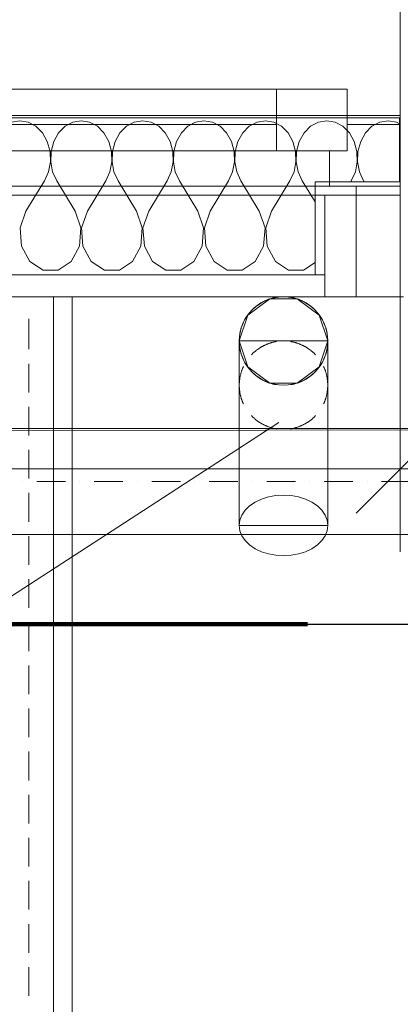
# Model space of a CAD drawing. Header units: metres. Extents: x -2 to 117, y -1 to 84.
# Tile 43 of 186: x 22.855 to 23.716, y 28.059 to 30.286. Entities that reach past the tile are written whole.
import ezdxf

# ---------------------------------------------------------------- set-up
doc = ezdxf.new("R2010")
doc.units = ezdxf.units.M
for name, color, linetype in [('ITB_ELT_Blitzschutz', 5, 'Continuous'), ('KFP_Bemaßung 1_50', 7, 'Continuous'), ('KFP_Text', 7, 'Continuous'), ('KFP_Wand Aussen', 7, 'Continuous'), ('Neubau_KFP_Dach', 7, 'Continuous'), ('Neubau_KFP_Stahlbau', 7, 'Continuous'), ('Neubau_KFP_Wand Aussen', 7, 'Continuous'), ('Neubau_KFP_Wand Innen', 7, 'Continuous')]:
    doc.layers.add(name, color=color, linetype=linetype)

# ---------------------------------------------------------------- blocks, each defined once
blk = doc.blocks.new('ITB_1002-ID-43-8-11635-220')
at = {"layer": 'KFP_Bemaßung 1_50', "color": 251, "lineweight": 5, "true_color": 0x5a5d5a}
for p, q in [((-41.4464, -31.9108), (-41.4464, -30.7233)), ((-41.3464, -31.6233), (-41.5464, -31.8233)), ((-41.3464, -31.6233), (-41.5464, -31.8233)), ((-43.5664, -31.7233), (-41.4464, -31.7233)), ((-41.4464, -31.7233), (-37.5663, -31.7233)), ((-41.4464, -31.7233), (-37.5663, -31.7233))]:
    blk.add_line(p, q, dxfattribs=at)
at = {"layer": 'KFP_Text', "color": 251, "lineweight": 5, "true_color": 0x5a5d5a}
for p, q in [((-41.7213, -31.6185), (-42.0272, -31.8173)), ((-42.0272, -31.8173), (-44.8549, -33.6549))]:
    blk.add_line(p, q, dxfattribs=at)
at = {"layer": 'KFP_Wand Aussen', "color": 251, "lineweight": 5, "true_color": 0x5a5d5a}
for p, q in [((-41.4464, -30.9241), (-41.4464, -30.4441)), ((-41.4464, -31.1041), (-41.4464, -30.4441)), ((-41.4464, -30.9241), (-41.4464, -30.4441)), ((-41.7264, -30.8641), (-43.2864, -30.8641)), ((-41.5664, -30.8641), (-41.7264, -30.8641)), ((-41.7264, -30.8641), (-41.7264, -31.0041)), ((-41.5664, -31.0041), (-41.5664, -30.8641)), ((-41.7264, -30.9241), (-43.2864, -30.9241)), ((-41.4464, -30.9441), (-41.4464, -30.9241)), ((-41.4464, -30.9441), (-41.4464, -30.9241)), ((-43.2864, -30.9441), (-41.7264, -30.9441)), ((-41.4464, -30.9441), (-41.5664, -30.9441)), ((-41.5664, -30.9441), (-41.5664, -31.0041)), ((-41.4464, -31.0841), (-41.4464, -30.9441)), ((-41.4464, -31.0841), (-41.4464, -30.9441)), ((-43.2864, -31.0041), (-41.7264, -31.0041)), ((-41.7264, -31.0041), (-41.5664, -31.0041)), ((-41.5664, -31.0041), (-41.6064, -31.0041)), ((-41.6064, -31.0041), (-41.6064, -31.0841)), ((-43.4064, -31.0841), (-41.6064, -31.0841)), ((-41.6064, -31.0841), (-41.4464, -31.0841)), ((-41.5464, -31.1041), (-41.5464, -31.0841)), ((-41.5464, -31.0841), (-41.4464, -31.0841)), ((-41.5464, -31.0841), (-41.4464, -31.0841)), ((-41.5464, -31.1041), (-41.5464, -31.0841)), ((-41.6171, -31.3341), (-41.6171, -31.1041)), ((-41.6171, -31.1041), (-41.4464, -31.1041)), ((-41.5464, -31.1041), (-41.4464, -31.1041)), ((-41.5464, -31.3341), (-41.5464, -31.1041)), ((-41.4464, -31.1041), (-41.4464, -31.3341)), ((-41.5464, -31.3341), (-43.9564, -31.3341)), ((-42.8515, -31.3341), (-42.2303, -31.3341)), ((-42.2303, -31.3341), (-42.8515, -31.3341)), ((-42.2314, -31.3341), (-42.2964, -31.3341)), ((-42.2303, -31.3341), (-42.2303, -42.9199)), ((-42.2303, -31.3341), (-42.1884, -31.3341)), ((-42.2303, -35.2769), (-42.2303, -31.3341)), ((-42.1884, -31.3341), (-42.2303, -31.3341)), ((-42.2303, -31.3341), (-42.2303, -35.5772)), ((-42.1339, -31.3341), (-42.1989, -31.3341)), ((-42.1884, -42.9199), (-42.1884, -31.3341)), ((-42.1884, -35.5772), (-42.1884, -31.3341)), ((-42.0364, -31.3341), (-42.1014, -31.3341)), ((-41.9389, -31.3341), (-42.0039, -31.3341)), ((-41.8414, -31.3341), (-41.9064, -31.3341)), ((-41.7439, -31.3341), (-41.8089, -31.3341)), ((-41.6464, -31.3341), (-41.7114, -31.3341)), ((-41.6171, -31.3341), (-41.4392, -31.3341)), ((-41.5464, -31.3341), (-41.6139, -31.3341)), ((-41.5464, -31.3341), (-41.5464, -31.3341)), ((-42.2861, -31.3841), (-42.2861, -31.4529)), ((-42.2861, -31.4854), (-42.2861, -31.5504)), ((-42.2861, -31.5829), (-42.2861, -31.6479)), ((-42.2861, -31.6804), (-42.2861, -31.7454)), ((-42.2861, -31.7779), (-42.2861, -31.8429)), ((-42.2861, -31.8754), (-42.2861, -31.9404)), ((-42.2861, -31.9729), (-42.2861, -32.0379)), ((-42.2861, -32.0704), (-42.2861, -32.1354)), ((-42.2861, -32.1679), (-42.2861, -32.2329)), ((-42.2861, -32.2654), (-42.2861, -32.3304)), ((-42.2861, -32.3629), (-42.2861, -32.4279)), ((-42.2861, -32.4604), (-42.2861, -32.5254)), ((-42.2861, -32.5579), (-42.2861, -32.6229)), ((-42.2861, -32.6554), (-42.2861, -32.7204)), ((-42.2861, -32.7529), (-42.2861, -32.8179)), ((-42.2861, -32.8504), (-42.2861, -32.9154))]:
    blk.add_line(p, q, dxfattribs=at)
at = {"layer": 'Neubau_KFP_Dach', "color": 251, "lineweight": 5, "true_color": 0x5a5d5a}
for p, q in [((-41.7414, -31.339), (-41.7914, -31.3753)), ((-41.7414, -31.339), (-41.7914, -31.3753)), ((-41.7414, -31.339), (-41.7914, -31.3753)), ((-41.7414, -31.339), (-41.7914, -31.3753)), ((-41.7414, -31.339), (-41.7914, -31.3753)), ((-41.6796, -31.339), (-41.7414, -31.339)), ((-41.6796, -31.339), (-41.7414, -31.339)), ((-41.6796, -31.339), (-41.7414, -31.339)), ((-41.6796, -31.339), (-41.7414, -31.339)), ((-41.6796, -31.339), (-41.7414, -31.339)), ((-41.6296, -31.3753), (-41.6796, -31.339)), ((-41.6296, -31.3753), (-41.6796, -31.339)), ((-41.6296, -31.3753), (-41.6796, -31.339)), ((-41.6296, -31.3753), (-41.6796, -31.339)), ((-41.6296, -31.3753), (-41.6796, -31.339)), ((-41.7914, -31.3753), (-41.8105, -31.4341)), ((-41.7914, -31.3753), (-41.8105, -31.4341)), ((-41.7914, -31.3753), (-41.8105, -31.4341)), ((-41.7914, -31.3753), (-41.8105, -31.4341)), ((-41.7914, -31.3753), (-41.8105, -31.4341)), ((-41.6105, -31.4341), (-41.6296, -31.3753)), ((-41.6105, -31.4341), (-41.6296, -31.3753)), ((-41.6105, -31.4341), (-41.6296, -31.3753)), ((-41.6105, -31.4341), (-41.6296, -31.3753)), ((-41.6105, -31.4341), (-41.6296, -31.3753)), ((-41.8105, -31.4341), (-41.8105, -31.8513)), ((-41.8105, -31.4341), (-41.8105, -31.4679)), ((-41.6105, -31.4341), (-41.8105, -31.4341)), ((-41.8105, -31.4341), (-41.8105, -31.8513)), ((-41.8105, -31.4341), (-41.7914, -31.4929)), ((-41.8105, -31.4341), (-41.7914, -31.4929)), ((-41.8105, -31.4341), (-41.7914, -31.4929)), ((-41.8105, -31.4341), (-41.7914, -31.4929)), ((-41.8105, -31.4341), (-41.7914, -31.4929)), ((-41.6296, -31.4929), (-41.6105, -31.4341)), ((-41.6296, -31.4929), (-41.6105, -31.4341)), ((-41.6296, -31.4929), (-41.6105, -31.4341)), ((-41.6296, -31.4929), (-41.6105, -31.4341)), ((-41.6296, -31.4929), (-41.6105, -31.4341)), ((-41.6105, -31.8513), (-41.6105, -31.4341)), ((-41.6105, -31.4679), (-41.6105, -31.4341)), ((-41.6105, -31.8513), (-41.6105, -31.4341)), ((-41.8105, -31.5004), (-41.8105, -31.5341)), ((-41.7914, -31.4929), (-41.7414, -31.5292)), ((-41.7914, -31.4929), (-41.7414, -31.5292)), ((-41.7914, -31.4929), (-41.7414, -31.5292)), ((-41.7914, -31.4929), (-41.7414, -31.5292)), ((-41.7914, -31.4929), (-41.7414, -31.5292)), ((-41.6796, -31.5292), (-41.6296, -31.4929)), ((-41.6796, -31.5292), (-41.6296, -31.4929)), ((-41.6796, -31.5292), (-41.6296, -31.4929)), ((-41.6796, -31.5292), (-41.6296, -31.4929)), ((-41.6796, -31.5292), (-41.6296, -31.4929)), ((-41.6105, -31.5341), (-41.6105, -31.5004)), ((-41.7414, -31.5292), (-41.6796, -31.5292)), ((-41.7414, -31.5292), (-41.6796, -31.5292)), ((-41.7414, -31.5292), (-41.6796, -31.5292)), ((-41.7414, -31.5292), (-41.6796, -31.5292)), ((-41.7414, -31.5292), (-41.6796, -31.5292)), ((-41.7747, -31.7987), (-41.7871, -31.8072)), ((-41.7605, -31.7919), (-41.7747, -31.7987)), ((-41.7447, -31.7868), (-41.7605, -31.7919)), ((-41.7278, -31.7837), (-41.7447, -31.7868)), ((-41.7105, -31.7827), (-41.7278, -31.7837)), ((-41.6931, -31.7837), (-41.7105, -31.7827)), ((-41.6763, -31.7868), (-41.6931, -31.7837)), ((-41.6605, -31.7919), (-41.6763, -31.7868)), ((-41.6462, -31.7987), (-41.6605, -31.7919)), ((-41.6339, -31.8072), (-41.6462, -31.7987)), ((-41.7971, -31.817), (-41.8044, -31.8278)), ((-41.7871, -31.8072), (-41.7971, -31.817)), ((-41.6239, -31.817), (-41.6339, -31.8072)), ((-41.6165, -31.8278), (-41.6239, -31.817)), ((-41.8089, -31.8394), (-41.8105, -31.8513)), ((-41.8044, -31.8278), (-41.8089, -31.8394)), ((-41.612, -31.8394), (-41.6165, -31.8278)), ((-41.6105, -31.8513), (-41.612, -31.8394)), ((-41.8105, -31.8513), (-41.6105, -31.8513)), ((-41.8105, -31.8513), (-41.8089, -31.8632)), ((-41.8089, -31.8632), (-41.8044, -31.8748)), ((-41.6165, -31.8748), (-41.612, -31.8632)), ((-41.612, -31.8632), (-41.6105, -31.8513)), ((-41.8044, -31.8748), (-41.7971, -31.8856)), ((-41.7971, -31.8856), (-41.7871, -31.8954)), ((-41.6339, -31.8954), (-41.6239, -31.8856)), ((-41.6239, -31.8856), (-41.6165, -31.8748)), ((-41.7871, -31.8954), (-41.7747, -31.9039)), ((-41.7747, -31.9039), (-41.7605, -31.9107)), ((-41.7605, -31.9107), (-41.7447, -31.9158)), ((-41.6763, -31.9158), (-41.6605, -31.9107)), ((-41.6605, -31.9107), (-41.6462, -31.9039)), ((-41.6462, -31.9039), (-41.6339, -31.8954)), ((-41.7447, -31.9158), (-41.7278, -31.9189)), ((-41.7278, -31.9189), (-41.7105, -31.9199)), ((-41.7105, -31.9199), (-41.6931, -31.9189)), ((-41.6931, -31.9189), (-41.6763, -31.9158))]:
    blk.add_line(p, q, dxfattribs=at)
for points in [[(-41.7266, -31.3354), (-41.7274, -31.3355), (-41.7287, -31.3358), (-41.7299, -31.336), (-41.7311, -31.3363), (-41.7324, -31.3365), (-41.7336, -31.3368), (-41.7348, -31.3371), (-41.736, -31.3374), (-41.7373, -31.3378), (-41.7385, -31.3381), (-41.7397, -31.3385), (-41.7409, -31.3388), (-41.7421, -31.3392), (-41.7433, -31.3396), (-41.7445, -31.3401), (-41.7456, -31.3405), (-41.7468, -31.3409), (-41.748, -31.3414), (-41.7492, -31.3419), (-41.7503, -31.3424), (-41.7515, -31.3429), (-41.7526, -31.3434), (-41.7538, -31.344), (-41.7549, -31.3445), (-41.756, -31.3451), (-41.7571, -31.3457), (-41.7583, -31.3463), (-41.7594, -31.3469), (-41.7605, -31.3475), (-41.7615, -31.3481), (-41.7626, -31.3488), (-41.7637, -31.3495), (-41.7648, -31.3501), (-41.7658, -31.3508), (-41.7669, -31.3515), (-41.7679, -31.3522), (-41.7689, -31.353), (-41.77, -31.3537), (-41.771, -31.3545), (-41.772, -31.3552), (-41.7729, -31.356), (-41.7739, -31.3568), (-41.7749, -31.3576), (-41.7759, -31.3585), (-41.7768, -31.3593), (-41.7777, -31.3601), (-41.7787, -31.361), (-41.7796, -31.3618), (-41.7805, -31.3627), (-41.7814, -31.3636), (-41.7823, -31.3645), (-41.7831, -31.3653)], [(-41.6379, -31.3653), (-41.6386, -31.3645), (-41.6395, -31.3636), (-41.6404, -31.3627), (-41.6413, -31.3618), (-41.6422, -31.361), (-41.6432, -31.3601), (-41.6441, -31.3593), (-41.6451, -31.3585), (-41.646, -31.3576), (-41.647, -31.3568), (-41.648, -31.356), (-41.649, -31.3552), (-41.65, -31.3545), (-41.651, -31.3537), (-41.652, -31.353), (-41.653, -31.3522), (-41.6541, -31.3515), (-41.6551, -31.3508), (-41.6562, -31.3501), (-41.6572, -31.3495), (-41.6583, -31.3488), (-41.6594, -31.3481), (-41.6605, -31.3475), (-41.6616, -31.3469), (-41.6627, -31.3463), (-41.6638, -31.3457), (-41.6649, -31.3451), (-41.666, -31.3445), (-41.6672, -31.344), (-41.6683, -31.3434), (-41.6694, -31.3429), (-41.6706, -31.3424), (-41.6718, -31.3419), (-41.6729, -31.3414), (-41.6741, -31.3409), (-41.6753, -31.3405), (-41.6765, -31.3401), (-41.6776, -31.3396), (-41.6788, -31.3392), (-41.68, -31.3388), (-41.6812, -31.3385), (-41.6825, -31.3381), (-41.6837, -31.3378), (-41.6849, -31.3374), (-41.6861, -31.3371), (-41.6873, -31.3368), (-41.6886, -31.3365), (-41.6898, -31.3363), (-41.691, -31.336), (-41.6923, -31.3358), (-41.6935, -31.3355), (-41.6943, -31.3354)], [(-41.8012, -31.3921), (-41.8014, -31.3925), (-41.8019, -31.3937), (-41.8024, -31.3948), (-41.8029, -31.396), (-41.8034, -31.3971), (-41.8038, -31.3983), (-41.8043, -31.3995), (-41.8047, -31.4007), (-41.8051, -31.4019), (-41.8055, -31.4031), (-41.8059, -31.4043), (-41.8063, -31.4055), (-41.8066, -31.4067), (-41.807, -31.4079), (-41.8073, -31.4091), (-41.8076, -31.4104), (-41.8079, -31.4116), (-41.8082, -31.4128), (-41.8084, -31.4141), (-41.8087, -31.4153), (-41.8089, -31.4165), (-41.8091, -31.4178), (-41.8093, -31.419), (-41.8095, -31.4203), (-41.8097, -31.4215), (-41.8098, -31.4228), (-41.81, -31.424), (-41.8101, -31.4253), (-41.8102, -31.4265), (-41.8103, -31.4278), (-41.8103, -31.4291), (-41.8104, -31.4303), (-41.8104, -31.4316), (-41.8105, -31.4328), (-41.8105, -31.4341)], [(-41.6105, -31.4341), (-41.6105, -31.4328), (-41.6105, -31.4316), (-41.6105, -31.4303), (-41.6106, -31.4291), (-41.6107, -31.4278), (-41.6107, -31.4265), (-41.6108, -31.4253), (-41.611, -31.424), (-41.6111, -31.4228), (-41.6113, -31.4215), (-41.6114, -31.4203), (-41.6116, -31.419), (-41.6118, -31.4178), (-41.612, -31.4165), (-41.6122, -31.4153), (-41.6125, -31.4141), (-41.6128, -31.4128), (-41.613, -31.4116), (-41.6133, -31.4104), (-41.6136, -31.4091), (-41.6139, -31.4079), (-41.6143, -31.4067), (-41.6146, -31.4055), (-41.615, -31.4043), (-41.6154, -31.4031), (-41.6158, -31.4019), (-41.6162, -31.4007), (-41.6166, -31.3995), (-41.6171, -31.3983), (-41.6175, -31.3971), (-41.618, -31.396), (-41.6185, -31.3948), (-41.619, -31.3937), (-41.6195, -31.3925), (-41.6197, -31.3921)], [(-41.8105, -31.4341), (-41.8105, -31.4354), (-41.8104, -31.4366), (-41.8104, -31.4379), (-41.8103, -31.4391), (-41.8103, -31.4404), (-41.8102, -31.4417), (-41.8101, -31.4429), (-41.81, -31.4442), (-41.8098, -31.4454), (-41.8097, -31.4467), (-41.8095, -31.4479), (-41.8093, -31.4492), (-41.8091, -31.4504), (-41.8089, -31.4517), (-41.8087, -31.4529), (-41.8084, -31.4542), (-41.8082, -31.4554), (-41.8079, -31.4566), (-41.8076, -31.4578), (-41.8073, -31.4591), (-41.807, -31.4603), (-41.8066, -31.4615), (-41.8063, -31.4627), (-41.8059, -31.4639), (-41.8055, -31.4651), (-41.8051, -31.4663), (-41.8047, -31.4675), (-41.8043, -31.4687), (-41.8038, -31.4699), (-41.8034, -31.4711), (-41.8029, -31.4722), (-41.8024, -31.4734), (-41.8019, -31.4745), (-41.8014, -31.4757), (-41.8012, -31.4761)], [(-41.7266, -31.4354), (-41.7274, -31.4355), (-41.7287, -31.4358), (-41.7299, -31.436), (-41.7311, -31.4363), (-41.7324, -31.4365), (-41.7336, -31.4368), (-41.7348, -31.4371), (-41.736, -31.4374), (-41.7373, -31.4378), (-41.7385, -31.4381), (-41.7397, -31.4385), (-41.7409, -31.4388), (-41.7421, -31.4392), (-41.7433, -31.4396), (-41.7445, -31.4401), (-41.7456, -31.4405), (-41.7468, -31.4409), (-41.748, -31.4414), (-41.7492, -31.4419), (-41.7503, -31.4424), (-41.7515, -31.4429), (-41.7526, -31.4434), (-41.7538, -31.444), (-41.7549, -31.4445), (-41.756, -31.4451), (-41.7571, -31.4457), (-41.7583, -31.4463), (-41.7594, -31.4469), (-41.7605, -31.4475), (-41.7615, -31.4481), (-41.7626, -31.4488), (-41.7637, -31.4495), (-41.7648, -31.4501), (-41.7658, -31.4508), (-41.7669, -31.4515), (-41.7679, -31.4522), (-41.7689, -31.453), (-41.77, -31.4537), (-41.771, -31.4545), (-41.772, -31.4552), (-41.7729, -31.456), (-41.7739, -31.4568), (-41.7749, -31.4576), (-41.7759, -31.4585), (-41.7768, -31.4593), (-41.7777, -31.4601), (-41.7787, -31.461), (-41.7796, -31.4618), (-41.7805, -31.4627), (-41.7814, -31.4636), (-41.7823, -31.4645), (-41.7831, -31.4653)], [(-41.6379, -31.4653), (-41.6386, -31.4645), (-41.6395, -31.4636), (-41.6404, -31.4627), (-41.6413, -31.4618), (-41.6422, -31.461), (-41.6432, -31.4601), (-41.6441, -31.4593), (-41.6451, -31.4585), (-41.646, -31.4576), (-41.647, -31.4568), (-41.648, -31.456), (-41.649, -31.4552), (-41.65, -31.4545), (-41.651, -31.4537), (-41.652, -31.453), (-41.653, -31.4522), (-41.6541, -31.4515), (-41.6551, -31.4508), (-41.6562, -31.4501), (-41.6572, -31.4495), (-41.6583, -31.4488), (-41.6594, -31.4481), (-41.6605, -31.4475), (-41.6616, -31.4469), (-41.6627, -31.4463), (-41.6638, -31.4457), (-41.6649, -31.4451), (-41.666, -31.4445), (-41.6672, -31.444), (-41.6683, -31.4434), (-41.6694, -31.4429), (-41.6706, -31.4424), (-41.6718, -31.4419), (-41.6729, -31.4414), (-41.6741, -31.4409), (-41.6753, -31.4405), (-41.6765, -31.4401), (-41.6776, -31.4396), (-41.6788, -31.4392), (-41.68, -31.4388), (-41.6812, -31.4385), (-41.6825, -31.4381), (-41.6837, -31.4378), (-41.6849, -31.4374), (-41.6861, -31.4371), (-41.6873, -31.4368), (-41.6886, -31.4365), (-41.6898, -31.4363), (-41.691, -31.436), (-41.6923, -31.4358), (-41.6935, -31.4355), (-41.6943, -31.4354)], [(-41.6197, -31.4761), (-41.6195, -31.4757), (-41.619, -31.4745), (-41.6185, -31.4734), (-41.618, -31.4722), (-41.6175, -31.4711), (-41.6171, -31.4699), (-41.6166, -31.4687), (-41.6162, -31.4675), (-41.6158, -31.4663), (-41.6154, -31.4651), (-41.615, -31.4639), (-41.6146, -31.4627), (-41.6143, -31.4615), (-41.6139, -31.4603), (-41.6136, -31.4591), (-41.6133, -31.4578), (-41.613, -31.4566), (-41.6128, -31.4554), (-41.6125, -31.4542), (-41.6122, -31.4529), (-41.612, -31.4517), (-41.6118, -31.4504), (-41.6116, -31.4492), (-41.6114, -31.4479), (-41.6113, -31.4467), (-41.6111, -31.4454), (-41.611, -31.4442), (-41.6108, -31.4429), (-41.6107, -31.4417), (-41.6107, -31.4404), (-41.6106, -31.4391), (-41.6105, -31.4379), (-41.6105, -31.4366), (-41.6105, -31.4354), (-41.6105, -31.4341)], [(-41.8012, -31.4921), (-41.8014, -31.4925), (-41.8019, -31.4937), (-41.8024, -31.4948), (-41.8029, -31.496), (-41.8034, -31.4971), (-41.8038, -31.4983), (-41.8043, -31.4995), (-41.8047, -31.5007), (-41.8051, -31.5019), (-41.8055, -31.5031), (-41.8059, -31.5043), (-41.8063, -31.5055), (-41.8066, -31.5067), (-41.807, -31.5079), (-41.8073, -31.5091), (-41.8076, -31.5104), (-41.8079, -31.5116), (-41.8082, -31.5128), (-41.8084, -31.5141), (-41.8087, -31.5153), (-41.8089, -31.5165), (-41.8091, -31.5178), (-41.8093, -31.519), (-41.8095, -31.5203), (-41.8097, -31.5215), (-41.8098, -31.5228), (-41.81, -31.524), (-41.8101, -31.5253), (-41.8102, -31.5265), (-41.8103, -31.5278), (-41.8103, -31.5291), (-41.8104, -31.5303), (-41.8104, -31.5316), (-41.8105, -31.5328), (-41.8105, -31.5341)], [(-41.6105, -31.5341), (-41.6105, -31.5328), (-41.6105, -31.5316), (-41.6105, -31.5303), (-41.6106, -31.5291), (-41.6107, -31.5278), (-41.6107, -31.5265), (-41.6108, -31.5253), (-41.611, -31.524), (-41.6111, -31.5228), (-41.6113, -31.5215), (-41.6114, -31.5203), (-41.6116, -31.519), (-41.6118, -31.5178), (-41.612, -31.5165), (-41.6122, -31.5153), (-41.6125, -31.5141), (-41.6128, -31.5128), (-41.613, -31.5116), (-41.6133, -31.5104), (-41.6136, -31.5091), (-41.6139, -31.5079), (-41.6143, -31.5067), (-41.6146, -31.5055), (-41.615, -31.5043), (-41.6154, -31.5031), (-41.6158, -31.5019), (-41.6162, -31.5007), (-41.6166, -31.4995), (-41.6171, -31.4983), (-41.6175, -31.4971), (-41.618, -31.496), (-41.6185, -31.4948), (-41.619, -31.4937), (-41.6195, -31.4925), (-41.6197, -31.4921)], [(-41.7831, -31.5029), (-41.7823, -31.5037), (-41.7814, -31.5046), (-41.7805, -31.5055), (-41.7796, -31.5064), (-41.7787, -31.5072), (-41.7777, -31.5081), (-41.7768, -31.5089), (-41.7759, -31.5098), (-41.7749, -31.5106), (-41.7739, -31.5114), (-41.7729, -31.5122), (-41.772, -31.513), (-41.771, -31.5137), (-41.77, -31.5145), (-41.7689, -31.5152), (-41.7679, -31.516), (-41.7669, -31.5167), (-41.7658, -31.5174), (-41.7648, -31.5181), (-41.7637, -31.5188), (-41.7626, -31.5194), (-41.7615, -31.5201), (-41.7605, -31.5207), (-41.7594, -31.5213), (-41.7583, -31.5219), (-41.7571, -31.5225), (-41.756, -31.5231), (-41.7549, -31.5237), (-41.7538, -31.5242), (-41.7526, -31.5248), (-41.7515, -31.5253), (-41.7503, -31.5258), (-41.7492, -31.5263), (-41.748, -31.5268), (-41.7468, -31.5273), (-41.7456, -31.5277), (-41.7445, -31.5281), (-41.7433, -31.5286), (-41.7421, -31.529), (-41.7409, -31.5294), (-41.7397, -31.5297), (-41.7385, -31.5301), (-41.7373, -31.5304), (-41.736, -31.5308), (-41.7348, -31.5311), (-41.7336, -31.5314), (-41.7324, -31.5317), (-41.7311, -31.5319), (-41.7299, -31.5322), (-41.7287, -31.5324), (-41.7274, -31.5327), (-41.7266, -31.5328)], [(-41.6943, -31.5328), (-41.6935, -31.5327), (-41.6923, -31.5324), (-41.691, -31.5322), (-41.6898, -31.5319), (-41.6886, -31.5317), (-41.6873, -31.5314), (-41.6861, -31.5311), (-41.6849, -31.5308), (-41.6837, -31.5304), (-41.6825, -31.5301), (-41.6812, -31.5297), (-41.68, -31.5294), (-41.6788, -31.529), (-41.6776, -31.5286), (-41.6765, -31.5281), (-41.6753, -31.5277), (-41.6741, -31.5273), (-41.6729, -31.5268), (-41.6718, -31.5263), (-41.6706, -31.5258), (-41.6694, -31.5253), (-41.6683, -31.5248), (-41.6672, -31.5242), (-41.666, -31.5237), (-41.6649, -31.5231), (-41.6638, -31.5225), (-41.6627, -31.5219), (-41.6616, -31.5213), (-41.6605, -31.5207), (-41.6594, -31.5201), (-41.6583, -31.5194), (-41.6572, -31.5188), (-41.6562, -31.5181), (-41.6551, -31.5174), (-41.6541, -31.5167), (-41.653, -31.516), (-41.652, -31.5152), (-41.651, -31.5145), (-41.65, -31.5137), (-41.649, -31.513), (-41.648, -31.5122), (-41.647, -31.5114), (-41.646, -31.5106), (-41.6451, -31.5098), (-41.6441, -31.5089), (-41.6432, -31.5081), (-41.6422, -31.5072), (-41.6413, -31.5064), (-41.6404, -31.5055), (-41.6395, -31.5046), (-41.6386, -31.5037), (-41.6379, -31.5029)], [(-41.8105, -31.5341), (-41.8105, -31.5354), (-41.8104, -31.5366), (-41.8104, -31.5379), (-41.8103, -31.5391), (-41.8103, -31.5404), (-41.8102, -31.5417), (-41.8101, -31.5429), (-41.81, -31.5442), (-41.8098, -31.5454), (-41.8097, -31.5467), (-41.8095, -31.5479), (-41.8093, -31.5492), (-41.8091, -31.5504), (-41.8089, -31.5517), (-41.8087, -31.5529), (-41.8084, -31.5542), (-41.8082, -31.5554), (-41.8079, -31.5566), (-41.8076, -31.5578), (-41.8073, -31.5591), (-41.807, -31.5603), (-41.8066, -31.5615), (-41.8063, -31.5627), (-41.8059, -31.5639), (-41.8055, -31.5651), (-41.8051, -31.5663), (-41.8047, -31.5675), (-41.8043, -31.5687), (-41.8038, -31.5699), (-41.8034, -31.5711), (-41.8029, -31.5722), (-41.8024, -31.5734), (-41.8019, -31.5745), (-41.8014, -31.5757), (-41.8012, -31.5761)], [(-41.6197, -31.5761), (-41.6195, -31.5757), (-41.619, -31.5745), (-41.6185, -31.5734), (-41.618, -31.5722), (-41.6175, -31.5711), (-41.6171, -31.5699), (-41.6166, -31.5687), (-41.6162, -31.5675), (-41.6158, -31.5663), (-41.6154, -31.5651), (-41.615, -31.5639), (-41.6146, -31.5627), (-41.6143, -31.5615), (-41.6139, -31.5603), (-41.6136, -31.5591), (-41.6133, -31.5578), (-41.613, -31.5566), (-41.6128, -31.5554), (-41.6125, -31.5542), (-41.6122, -31.5529), (-41.612, -31.5517), (-41.6118, -31.5504), (-41.6116, -31.5492), (-41.6114, -31.5479), (-41.6113, -31.5467), (-41.6111, -31.5454), (-41.611, -31.5442), (-41.6108, -31.5429), (-41.6107, -31.5417), (-41.6107, -31.5404), (-41.6106, -31.5391), (-41.6105, -31.5379), (-41.6105, -31.5366), (-41.6105, -31.5354), (-41.6105, -31.5341)], [(-41.7831, -31.6029), (-41.7823, -31.6037), (-41.7814, -31.6046), (-41.7805, -31.6055), (-41.7796, -31.6064), (-41.7787, -31.6072), (-41.7777, -31.6081), (-41.7768, -31.6089), (-41.7759, -31.6098), (-41.7749, -31.6106), (-41.7739, -31.6114), (-41.7729, -31.6122), (-41.772, -31.613), (-41.771, -31.6137), (-41.77, -31.6145), (-41.7689, -31.6152), (-41.7679, -31.616), (-41.7669, -31.6167), (-41.7658, -31.6174), (-41.7648, -31.6181), (-41.7637, -31.6188), (-41.7626, -31.6194), (-41.7615, -31.6201), (-41.7605, -31.6207), (-41.7594, -31.6213), (-41.7583, -31.6219), (-41.7571, -31.6225), (-41.756, -31.6231), (-41.7549, -31.6237), (-41.7538, -31.6242), (-41.7526, -31.6248), (-41.7515, -31.6253), (-41.7503, -31.6258), (-41.7492, -31.6263), (-41.748, -31.6268), (-41.7468, -31.6273), (-41.7456, -31.6277), (-41.7445, -31.6281), (-41.7433, -31.6286), (-41.7421, -31.629), (-41.7409, -31.6294), (-41.7397, -31.6297), (-41.7385, -31.6301), (-41.7373, -31.6304), (-41.736, -31.6308), (-41.7348, -31.6311), (-41.7336, -31.6314), (-41.7324, -31.6317), (-41.7311, -31.6319), (-41.7299, -31.6322), (-41.7287, -31.6324), (-41.7274, -31.6327), (-41.7266, -31.6328)], [(-41.6943, -31.6328), (-41.6935, -31.6327), (-41.6923, -31.6324), (-41.691, -31.6322), (-41.6898, -31.6319), (-41.6886, -31.6317), (-41.6873, -31.6314), (-41.6861, -31.6311), (-41.6849, -31.6308), (-41.6837, -31.6304), (-41.6825, -31.6301), (-41.6812, -31.6297), (-41.68, -31.6294), (-41.6788, -31.629), (-41.6776, -31.6286), (-41.6765, -31.6281), (-41.6753, -31.6277), (-41.6741, -31.6273), (-41.6729, -31.6268), (-41.6718, -31.6263), (-41.6706, -31.6258), (-41.6694, -31.6253), (-41.6683, -31.6248), (-41.6672, -31.6242), (-41.666, -31.6237), (-41.6649, -31.6231), (-41.6638, -31.6225), (-41.6627, -31.6219), (-41.6616, -31.6213), (-41.6605, -31.6207), (-41.6594, -31.6201), (-41.6583, -31.6194), (-41.6572, -31.6188), (-41.6562, -31.6181), (-41.6551, -31.6174), (-41.6541, -31.6167), (-41.653, -31.616), (-41.652, -31.6152), (-41.651, -31.6145), (-41.65, -31.6137), (-41.649, -31.613), (-41.648, -31.6122), (-41.647, -31.6114), (-41.646, -31.6106), (-41.6451, -31.6098), (-41.6441, -31.6089), (-41.6432, -31.6081), (-41.6422, -31.6072), (-41.6413, -31.6064), (-41.6404, -31.6055), (-41.6395, -31.6046), (-41.6386, -31.6037), (-41.6379, -31.6029)], [(-41.8105, -31.8513), (-41.8089, -31.8632), (-41.8044, -31.8748), (-41.7971, -31.8856), (-41.7871, -31.8954), (-41.7747, -31.9039), (-41.7605, -31.9107), (-41.7447, -31.9158), (-41.7278, -31.9189), (-41.7105, -31.9199), (-41.6931, -31.9189), (-41.6763, -31.9158), (-41.6605, -31.9107), (-41.6462, -31.9039), (-41.6339, -31.8954), (-41.6239, -31.8856), (-41.6165, -31.8748), (-41.612, -31.8632), (-41.6105, -31.8513), (-41.612, -31.8394), (-41.6165, -31.8278), (-41.6239, -31.817), (-41.6339, -31.8072), (-41.6462, -31.7987), (-41.6605, -31.7919), (-41.6763, -31.7868), (-41.6931, -31.7837), (-41.7105, -31.7827), (-41.7278, -31.7837), (-41.7447, -31.7868), (-41.7605, -31.7919), (-41.7747, -31.7987), (-41.7871, -31.8072), (-41.7971, -31.817), (-41.8044, -31.8278), (-41.8089, -31.8394), (-41.8105, -31.8513)]]:
    blk.add_lwpolyline(points, dxfattribs=at)
for start, end in [(0, 180), (0, 180), (0, 180), (180, 0), (180, 0), (180, 0)]:
    blk.add_arc((-41.7105, -31.4341), 0.1, start, end, dxfattribs=at)
at = {"layer": 'Neubau_KFP_Stahlbau', "color": 251, "lineweight": 5, "true_color": 0x5a5d5a}
for p, q in [((-39.6261, -31.6321), (-49.971, -31.6321)), ((-42.301, -31.7521), (-42.301, -31.7521)), ((-42.2685, -31.7521), (-42.2035, -31.7521)), ((-42.171, -31.7521), (-42.171, -31.7521)), ((-42.1385, -31.7521), (-42.0735, -31.7521)), ((-42.041, -31.7521), (-42.041, -31.7521)), ((-42.0085, -31.7521), (-41.9435, -31.7521)), ((-41.911, -31.7521), (-41.911, -31.7521)), ((-41.8785, -31.7521), (-41.8135, -31.7521)), ((-41.781, -31.7521), (-41.781, -31.7521)), ((-41.7485, -31.7521), (-41.6835, -31.7521)), ((-41.651, -31.7521), (-41.651, -31.7521)), ((-41.6185, -31.7521), (-41.5535, -31.7521)), ((-41.521, -31.7521), (-41.521, -31.7521)), ((-41.4885, -31.7521), (-41.4235, -31.7521)), ((-49.971, -31.8721), (-39.6261, -31.8721))]:
    blk.add_line(p, q, dxfattribs=at)
blk.add_lwpolyline([(-60.3372, -37.4763), (-58.5153, -37.4789), (-58.5153, -41.3744), (-46.3416, -41.3586), (-46.3416, -36.0655), (-43.8319, -36.0655), (-43.8263, -33.7725), (-41.6561, -33.7522), (-41.6546, -33.8793), (-39.6261, -33.8722), (-39.6261, -31.6321), (-44.3012, -31.6404), (-44.3, -27.8512), (-51.0265, -27.8422), (-51.0265, -38.5365), (-56.6305, -38.5365), (-56.6153, -25.4058), (-60.3197, -25.4015), (-60.3372, -37.4763)], dxfattribs=at)
at = {"layer": 'Neubau_KFP_Wand Aussen', "color": 251, "lineweight": 5, "true_color": 0x5a5d5a}
for p, q in [((-41.4464, -30.9241), (-41.4464, -30.4441)), ((-41.4485, -30.9293), (-43.5508, -30.9293)), ((-43.5464, -30.9241), (-41.4485, -30.9241)), ((-43.0664, -30.9241), (-41.4464, -30.9241)), ((-41.4485, -30.9641), (-41.4485, -30.9293)), ((-42.3067, -30.9358), (-42.3257, -30.939)), ((-42.2877, -30.939), (-42.3067, -30.9358)), ((-42.2702, -30.9485), (-42.2877, -30.939)), ((-42.2555, -30.9635), (-42.2702, -30.9485)), ((-42.2044, -30.9485), (-42.2191, -30.9635)), ((-42.1869, -30.939), (-42.2044, -30.9485)), ((-42.1679, -30.9358), (-42.1869, -30.939)), ((-42.1489, -30.939), (-42.1679, -30.9358)), ((-42.1314, -30.9485), (-42.1489, -30.939)), ((-42.1167, -30.9635), (-42.1314, -30.9485)), ((-42.0656, -30.9485), (-42.0803, -30.9635)), ((-42.0481, -30.939), (-42.0656, -30.9485)), ((-42.0291, -30.9358), (-42.0481, -30.939)), ((-42.0101, -30.939), (-42.0291, -30.9358)), ((-41.9926, -30.9485), (-42.0101, -30.939)), ((-41.9779, -30.9635), (-41.9926, -30.9485)), ((-41.9268, -30.9485), (-41.9415, -30.9635)), ((-41.9093, -30.939), (-41.9268, -30.9485)), ((-41.8903, -30.9358), (-41.9093, -30.939)), ((-41.8713, -30.939), (-41.8903, -30.9358)), ((-41.8538, -30.9485), (-41.8713, -30.939)), ((-41.8391, -30.9635), (-41.8538, -30.9485)), ((-41.788, -30.9485), (-41.8027, -30.9635)), ((-41.7704, -30.939), (-41.788, -30.9485)), ((-41.7515, -30.9358), (-41.7704, -30.939)), ((-41.7325, -30.939), (-41.7515, -30.9358)), ((-41.715, -30.9485), (-41.7325, -30.939)), ((-41.7002, -30.9635), (-41.715, -30.9485)), ((-41.6492, -30.9485), (-41.6639, -30.9635)), ((-41.6316, -30.939), (-41.6492, -30.9485)), ((-41.6127, -30.9358), (-41.6316, -30.939)), ((-41.5937, -30.939), (-41.6127, -30.9358)), ((-41.5762, -30.9485), (-41.5937, -30.939)), ((-41.5614, -30.9635), (-41.5762, -30.9485)), ((-41.5104, -30.9485), (-41.5251, -30.9635)), ((-41.4928, -30.939), (-41.5104, -30.9485)), ((-41.4739, -30.9358), (-41.4928, -30.939)), ((-41.4549, -30.939), (-41.4739, -30.9358)), ((-41.4485, -30.9425), (-41.4549, -30.939)), ((-42.2446, -30.9829), (-42.2555, -30.9635)), ((-42.2191, -30.9635), (-42.23, -30.9829)), ((-42.1058, -30.9829), (-42.1167, -30.9635)), ((-42.0803, -30.9635), (-42.0912, -30.9829)), ((-41.967, -30.9829), (-41.9779, -30.9635)), ((-41.9415, -30.9635), (-41.9524, -30.9829)), ((-41.8282, -30.9829), (-41.8391, -30.9635)), ((-41.8027, -30.9635), (-41.8136, -30.9829)), ((-41.6894, -30.9829), (-41.7002, -30.9635)), ((-41.6639, -30.9635), (-41.6748, -30.9829)), ((-41.5506, -30.9829), (-41.5614, -30.9635)), ((-41.5251, -30.9635), (-41.5359, -30.9829)), ((-41.4485, -31.0741), (-41.4485, -30.9641)), ((-42.2385, -31.0051), (-42.2446, -30.9829)), ((-42.23, -30.9829), (-42.2361, -31.0051)), ((-42.0997, -31.0051), (-42.1058, -30.9829)), ((-42.0912, -30.9829), (-42.0973, -31.0051)), ((-41.9609, -31.0051), (-41.967, -30.9829)), ((-41.9524, -30.9829), (-41.9585, -31.0051)), ((-41.8221, -31.0051), (-41.8282, -30.9829)), ((-41.8136, -30.9829), (-41.8197, -31.0051)), ((-41.6833, -31.0051), (-41.6894, -30.9829)), ((-41.6748, -30.9829), (-41.6809, -31.0051)), ((-41.5445, -31.0051), (-41.5506, -30.9829)), ((-41.5359, -30.9829), (-41.5421, -31.0051)), ((-42.2376, -31.0286), (-42.2385, -31.0051)), ((-42.2361, -31.0051), (-42.237, -31.0286)), ((-42.0988, -31.0286), (-42.0997, -31.0051)), ((-42.0973, -31.0051), (-42.0982, -31.0286)), ((-41.96, -31.0286), (-41.9609, -31.0051)), ((-41.9585, -31.0051), (-41.9594, -31.0286)), ((-41.8212, -31.0286), (-41.8221, -31.0051)), ((-41.8197, -31.0051), (-41.8206, -31.0286)), ((-41.6824, -31.0286), (-41.6833, -31.0051)), ((-41.6809, -31.0051), (-41.6818, -31.0286)), ((-41.5436, -31.0286), (-41.5445, -31.0051)), ((-41.5421, -31.0051), (-41.543, -31.0286)), ((-42.2419, -31.0514), (-42.2376, -31.0286)), ((-42.237, -31.0286), (-42.2327, -31.0514)), ((-42.1031, -31.0514), (-42.0988, -31.0286)), ((-42.0982, -31.0286), (-42.0939, -31.0514)), ((-41.9643, -31.0514), (-41.96, -31.0286)), ((-41.9594, -31.0286), (-41.9551, -31.0514)), ((-41.8255, -31.0514), (-41.8212, -31.0286)), ((-41.8206, -31.0286), (-41.8163, -31.0514)), ((-41.6867, -31.0514), (-41.6824, -31.0286)), ((-41.6818, -31.0286), (-41.6775, -31.0514)), ((-41.5479, -31.0514), (-41.5436, -31.0286)), ((-41.543, -31.0286), (-41.5387, -31.0514)), ((-42.2512, -31.072), (-42.2419, -31.0514)), ((-42.2327, -31.0514), (-42.2234, -31.072)), ((-42.1124, -31.072), (-42.1031, -31.0514)), ((-42.0939, -31.0514), (-42.0846, -31.072)), ((-41.9736, -31.072), (-41.9643, -31.0514)), ((-41.9551, -31.0514), (-41.9458, -31.072)), ((-41.8348, -31.072), (-41.8255, -31.0514)), ((-41.8163, -31.0514), (-41.807, -31.072)), ((-41.696, -31.072), (-41.6867, -31.0514)), ((-41.6775, -31.0514), (-41.6682, -31.072)), ((-41.5572, -31.072), (-41.5479, -31.0514)), ((-41.5387, -31.0514), (-41.5294, -31.072)), ((-42.2928, -31.1401), (-42.2512, -31.072)), ((-42.1818, -31.1401), (-42.2234, -31.072)), ((-42.154, -31.1401), (-42.1124, -31.072)), ((-42.043, -31.1401), (-42.0846, -31.072)), ((-42.0152, -31.1401), (-41.9736, -31.072)), ((-41.9042, -31.1401), (-41.9458, -31.072)), ((-41.8764, -31.1401), (-41.8348, -31.072)), ((-41.7654, -31.1401), (-41.807, -31.072)), ((-41.7376, -31.1401), (-41.696, -31.072)), ((-41.6391, -31.1196), (-41.6682, -31.072)), ((-41.6391, -31.2841), (-41.6391, -31.0741)), ((-41.6391, -31.0741), (-41.4485, -31.0741)), ((-41.5584, -31.0741), (-41.5572, -31.072)), ((-41.5281, -31.0741), (-41.5294, -31.072)), ((-42.2928, -31.1401), (-42.3059, -31.1783)), ((-42.1687, -31.1783), (-42.1818, -31.1401)), ((-42.154, -31.1401), (-42.1671, -31.1783)), ((-42.0299, -31.1783), (-42.043, -31.1401)), ((-42.0152, -31.1401), (-42.0283, -31.1783)), ((-41.8911, -31.1783), (-41.9042, -31.1401)), ((-41.8764, -31.1401), (-41.8895, -31.1783)), ((-41.7523, -31.1783), (-41.7654, -31.1401)), ((-41.7376, -31.1401), (-41.7507, -31.1783)), ((-42.3059, -31.1783), (-42.3027, -31.2196)), ((-42.1719, -31.2196), (-42.1687, -31.1783)), ((-42.1671, -31.1783), (-42.1639, -31.2196)), ((-42.0331, -31.2196), (-42.0299, -31.1783)), ((-42.0283, -31.1783), (-42.0251, -31.2196)), ((-41.8943, -31.2196), (-41.8911, -31.1783)), ((-41.8895, -31.1783), (-41.8863, -31.2196)), ((-41.7555, -31.2196), (-41.7523, -31.1783)), ((-41.7507, -31.1783), (-41.7475, -31.2196)), ((-42.3027, -31.2196), (-42.284, -31.2541)), ((-42.1906, -31.2541), (-42.1719, -31.2196)), ((-42.1639, -31.2196), (-42.1452, -31.2541)), ((-42.0518, -31.2541), (-42.0331, -31.2196)), ((-42.0251, -31.2196), (-42.0064, -31.2541)), ((-41.913, -31.2541), (-41.8943, -31.2196)), ((-41.8863, -31.2196), (-41.8676, -31.2541)), ((-41.7742, -31.2541), (-41.7555, -31.2196)), ((-41.7475, -31.2196), (-41.7288, -31.2541)), ((-42.284, -31.2541), (-42.2542, -31.2737)), ((-42.2204, -31.2737), (-42.1906, -31.2541)), ((-42.1452, -31.2541), (-42.1154, -31.2737)), ((-42.0816, -31.2737), (-42.0518, -31.2541)), ((-42.0064, -31.2541), (-41.9766, -31.2737)), ((-41.9428, -31.2737), (-41.913, -31.2541)), ((-41.8676, -31.2541), (-41.8378, -31.2737)), ((-41.804, -31.2737), (-41.7742, -31.2541)), ((-41.7288, -31.2541), (-41.699, -31.2737)), ((-41.6652, -31.2737), (-41.6391, -31.2565)), ((-41.6171, -31.2841), (-43.9035, -31.2841)), ((-43.9035, -31.2841), (-41.6391, -31.2841)), ((-42.2542, -31.2737), (-42.2204, -31.2737)), ((-42.1154, -31.2737), (-42.0816, -31.2737)), ((-41.9766, -31.2737), (-41.9428, -31.2737)), ((-41.8378, -31.2737), (-41.804, -31.2737)), ((-41.699, -31.2737), (-41.6652, -31.2737)), ((-41.6171, -31.3341), (-41.6171, -31.2841)), ((-43.9564, -31.3341), (-41.6171, -31.3341)), ((-43.7264, -31.3341), (-41.6171, -31.3341))]:
    blk.add_line(p, q, dxfattribs=at)
blk.add_lwpolyline([(-43.9035, -28.9853), (-43.9564, -28.9853), (-43.9564, -31.1041), (-43.9564, -31.3341), (-43.7264, -31.3341), (-41.6171, -31.3341), (-41.6171, -31.2841), (-43.9035, -31.2841), (-43.9035, -28.9853)], dxfattribs=at)
at = {"layer": 'Neubau_KFP_Wand Innen', "color": 251, "lineweight": 5, "true_color": 0x5a5d5a}
for p, q in [((-41.4464, -31.1041), (-43.9564, -31.1041)), ((-41.4464, -31.1041), (-43.7264, -31.1041)), ((-41.4464, -31.3341), (-41.4464, -31.1041)), ((-41.4464, -31.3341), (-41.4464, -31.1041)), ((-43.9564, -31.3341), (-41.4464, -31.3341)), ((-43.9564, -31.3341), (-41.4464, -31.3341))]:
    blk.add_line(p, q, dxfattribs=at)
blk = doc.blocks.new('Blitzschutz-Bauteile-ID-30-8-11635-19689')
at = {"layer": 'ITB_ELT_Blitzschutz', "color": 5, "lineweight": 30}
for p, q in [((0.6, 0.3), (0.6, -0.3)), ((0, 0), (0.6, 0))]:
    blk.add_line(p, q, dxfattribs=at)

msp = doc.modelspace()

# ---------------------------------------------------------------- block references
at = {"layer": 'KFP_Wand Aussen', "color": 251, "lineweight": 5, "true_color": 0x5a5d5a}
msp.add_blockref('ITB_1002-ID-43-8-11635-220', (65.1621, 60.9933), dxfattribs=at)

# ---------------------------------------------------------------- next in the draw order: linework, layer by layer
at = {"layer": 'ITB_ELT_Blitzschutz', "color": 5, "lineweight": 100}
msp.add_line((20.4654, 28.9188), (23.506, 28.9188), dxfattribs=at)

# ---------------------------------------------------------------- next in the draw order: block references
at = {"layer": 'ITB_ELT_Blitzschutz', "color": 5, "lineweight": 30}
msp.add_blockref('Blitzschutz-Bauteile-ID-30-8-11635-19689', (23.506, 28.9188), dxfattribs=at)

doc.saveas('drawing.dxf')
